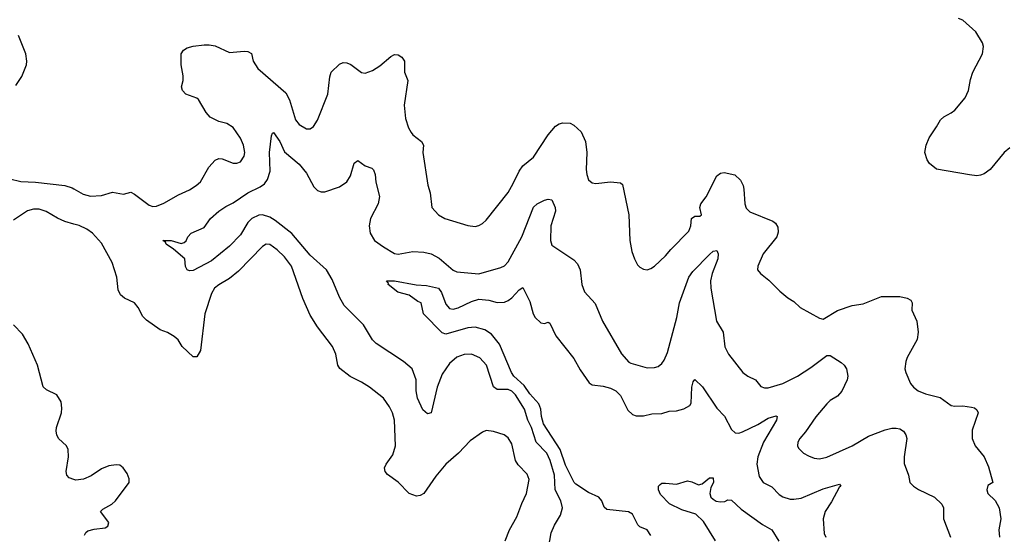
# Model space of a CAD drawing. Header units: inches. Extents: x 1173000 to 1307049, y 522583 to 678455.
# Tile 85 of 256: x 1189703 to 1195080, y 572966 to 575776. Entities that reach past the tile are written whole.
import ezdxf

# ---------------------------------------------------------------- set-up
doc = ezdxf.new("R2010")
doc.units = ezdxf.units.IN
doc.header["$MEASUREMENT"] = 0
doc.layers.add('B1587', color=7, linetype='Continuous')
doc.layers.add('B1597', color=7, linetype='Continuous')

msp = doc.modelspace()

# ---------------------------------------------------------------- linework, layer by layer
at = {"layer": 'B1587', "color": 5}
for points, elevation in [([(1189683.3, 575416.7), (1189715.1, 575464.9), (1189740.7, 575530), (1189742.9, 575550), (1189737, 575590), (1189697.6, 575690)], 920), ([(1189650, 574907.5), (1189710, 574893), (1189790, 574889), (1189950.7, 574870.8), (1189990, 574858.2), (1190000, 574852.4)], 880), ([(1190000, 574659.4), (1189950, 574673.3), (1189910, 574691.4), (1189848.4, 574728.4), (1189810, 574742.1), (1189778.7, 574741.3), (1189746.9, 574733.1), (1189670, 574681.6)], 880), ([(1190000, 573265.4), (1189974.1, 573274.2), (1189960.7, 573290), (1189958, 573310), (1189969.7, 573390), (1189967.8, 573430), (1189959.5, 573450), (1189915.6, 573490), (1189905.7, 573510), (1189902.2, 573530), (1189905.1, 573550), (1189932, 573630), (1189934.5, 573654.5), (1189929.7, 573690), (1189907.2, 573727.2), (1189850, 573755.6), (1189831.1, 573771.1), (1189800.3, 573890), (1189750, 574007), (1189718.2, 574058.2), (1189669.6, 574109.6)], 920)]:
    msp.add_lwpolyline(points, dxfattribs=dict(at, elevation=elevation))
at = {"layer": 'B1597', "color": 5}
for points, elevation in [([(1195110, 575076.1), (1195079.6, 575050), (1195002.4, 574957.6), (1194970, 574934.3), (1194950, 574927.6), (1194930, 574924.2), (1194890, 574928), (1194710, 574959.7), (1194671.5, 574990), (1194658, 575010), (1194646.3, 575050), (1194652.4, 575090), (1194669, 575131), (1194709.8, 575190.2), (1194730.7, 575229.3), (1194750, 575246), (1194790, 575266.5), (1194810, 575282.6), (1194865.7, 575350), (1194883.9, 575390), (1194895.1, 575450), (1194908.8, 575490), (1194961.7, 575590), (1194966.3, 575630), (1194960.5, 575650), (1194925.1, 575710), (1194853.2, 575773.2), (1194830, 575783.1)], 880), ([(1190000, 574852.4), (1190050, 574823.7), (1190090, 574813.1), (1190150, 574816.9), (1190210, 574834.2), (1190270, 574823.7), (1190310, 574834), (1190330, 574823.8), (1190410, 574763.7), (1190430, 574756.5), (1190450, 574757.4), (1190490, 574773.8), (1190570, 574819), (1190630, 574846.3), (1190667.3, 574870), (1190690, 574890.4), (1190736.3, 574970), (1190770.9, 575009.1), (1190790, 575018), (1190810, 575016), (1190870, 574992), (1190890, 574992.2), (1190910, 575000.4), (1190929.7, 575030.3), (1190932, 575050), (1190925.7, 575090), (1190910, 575129.5), (1190870, 575187.6), (1190835.1, 575210), (1190790, 575220.9), (1190743.6, 575243.6), (1190720.9, 575270), (1190679.6, 575339.6), (1190670, 575348.2), (1190610, 575369.8), (1190592.8, 575390), (1190587.4, 575410), (1190595.8, 575444.2), (1190596.5, 575470), (1190584.7, 575530), (1190585, 575590), (1190597.4, 575610), (1190617.3, 575622.7), (1190650, 575631.5), (1190710, 575638.9), (1190739, 575639), (1190770, 575632.8), (1190850, 575596.5), (1190930, 575603.8), (1190950, 575602), (1190970, 575590.8), (1190978, 575550), (1191003, 575510), (1191157.3, 575377.3), (1191177.6, 575337.6), (1191210, 575228.7), (1191230, 575203.6), (1191270, 575180.3), (1191290, 575180.4), (1191307.3, 575192.7), (1191330, 575227.7), (1191385.6, 575370), (1191396.9, 575463.1), (1191404.5, 575490), (1191450, 575533.4), (1191470, 575542), (1191490, 575540.5), (1191511.9, 575531.9), (1191570, 575487.3), (1191590, 575484), (1191630, 575499.3), (1191670, 575524.2), (1191730, 575575.3), (1191750, 575586), (1191770, 575584), (1191790, 575570.7), (1191804, 575550), (1191805.5, 575490), (1191823.4, 575443.4), (1191803, 575310), (1191810, 575236), (1191826.1, 575186.1), (1191840.6, 575160.6), (1191850, 575147.7), (1191897.3, 575110), (1191908, 575090), (1191905.3, 575050), (1191932.7, 574872.7), (1191944.2, 574830), (1191953.7, 574750), (1191990, 574710.3), (1192025.5, 574690), (1192150, 574651.5), (1192190, 574647.6), (1192210, 574651.8), (1192230, 574662.6), (1192250, 574682), (1192370, 574833.1), (1192398.7, 574881.3), (1192430, 574948), (1192450, 574977.1), (1192510, 575025.3), (1192590, 575146.7), (1192630, 575194), (1192650, 575208), (1192670, 575212.7), (1192710, 575210.5), (1192730, 575200.7), (1192770, 575162.8), (1192792.2, 575110), (1192799.5, 575050), (1192797.5, 574957.5), (1192800.3, 574930), (1192810, 574902), (1192830, 574886), (1192850, 574882.4), (1192929.5, 574890.5), (1192984.9, 574884.9), (1192995.6, 574875.6), (1193029.1, 574710), (1193036, 574570), (1193047, 574510), (1193060.4, 574470), (1193077.6, 574437.6), (1193090, 574424), (1193110, 574413), (1193130, 574410.4), (1193150, 574417.1), (1193170, 574430.5), (1193230, 574486), (1193258.9, 574521.1), (1193358.2, 574621.8), (1193368.7, 574650), (1193371.1, 574690), (1193390, 574702.6), (1193417.3, 574702.7), (1193426.3, 574710), (1193417.8, 574750), (1193422.3, 574770), (1193451.4, 574808.6), (1193510, 574922.8), (1193530, 574937.3), (1193550, 574941.3), (1193609.3, 574929.3), (1193638.9, 574898.9), (1193653.4, 574870), (1193658.3, 574850), (1193662.4, 574770), (1193670, 574746.4), (1193690, 574726.7), (1193815.8, 574675.8), (1193830, 574664.4), (1193843, 574643), (1193844.8, 574615.2), (1193837.6, 574590), (1193762.7, 574497.3), (1193734, 574430), (1193732.7, 574410), (1193748.2, 574390), (1193794.2, 574354.2), (1193853.4, 574293.4), (1193897.1, 574257.1), (1193930, 574236.9), (1193965.1, 574205.1), (1194070, 574146), (1194090, 574140.4), (1194170, 574189), (1194250, 574216), (1194310, 574223.7), (1194410, 574264.4), (1194510, 574264.7), (1194550, 574256), (1194570, 574244.7), (1194576.3, 574230), (1194575.5, 574190), (1194601.6, 574130), (1194610.3, 574069.6), (1194603.8, 574030), (1194549, 573931), (1194542, 573910), (1194537.1, 573870), (1194543, 573850), (1194567, 573790), (1194583.7, 573770), (1194610, 573750.3), (1194650, 573733.1), (1194730, 573712.7), (1194790.4, 573670.4), (1194810, 573665.5), (1194853.1, 573666.9), (1194901.1, 573661.1), (1194916.7, 573656.7), (1194930, 573646), (1194936.4, 573630), (1194904.3, 573535.7), (1194904, 573490), (1194920.3, 573450), (1194970.5, 573390), (1194994.1, 573334.1), (1195018, 573250), (1194990, 573233.2), (1194983.7, 573210), (1194990.4, 573190), (1195030.2, 573150.2), (1195051.3, 573110), (1195060.2, 573050), (1195050.3, 572990), (1195054, 572950)], 880), ([(1192591.3, 572891.3), (1192606.4, 572973.7), (1192623.9, 573016.1), (1192657.2, 573070), (1192667.2, 573110), (1192658.3, 573150), (1192628.3, 573210), (1192623.2, 573290), (1192600.9, 573370), (1192581.4, 573410), (1192523, 573470), (1192497.7, 573550), (1192477.8, 573590), (1192460.5, 573650), (1192410, 573727.6), (1192390, 573747.8), (1192370, 573756.5), (1192310, 573757.2), (1192290.7, 573770.7), (1192252.4, 573890), (1192216.3, 573930), (1192170, 573949.8), (1192130, 573948.8), (1192090, 573932.7), (1192050, 573899.3), (1192010, 573840.4), (1191982.6, 573770), (1191950.2, 573629.8), (1191930, 573623.6), (1191905.6, 573645.6), (1191876.3, 573710), (1191869.2, 573750), (1191868.4, 573810), (1191847.1, 573870), (1191799.7, 573910), (1191650, 574008), (1191630, 574027.3), (1191581.3, 574110), (1191475.3, 574215.3), (1191450, 574260.9), (1191410, 574358), (1191378.9, 574410), (1191289.9, 574489.9), (1191190, 574607.7), (1191099.2, 574679.2), (1191070, 574697.3), (1191030, 574710.9), (1191010, 574708.9), (1190970.2, 574690), (1190950, 574669), (1190910, 574601.8), (1190850, 574539.3), (1190750, 574458.8), (1190650, 574406), (1190630, 574405.2), (1190618, 574410), (1190609.3, 574429.3), (1190605.2, 574470), (1190543.5, 574523.5), (1190504, 574550), (1190500.4, 574560.4), (1190486, 574570), (1190530.3, 574570.3), (1190585.6, 574554.4), (1190600.9, 574559.1), (1190612.3, 574567.7), (1190621.2, 574590), (1190639, 574610), (1190710, 574642), (1190746, 574690), (1190791.6, 574730), (1190830, 574756), (1190870, 574775.6), (1190950, 574830.2), (1191017.2, 574862.8), (1191039.5, 574880.5), (1191055.8, 574904.2), (1191070.4, 574949.6), (1191068.2, 575050), (1191078.9, 575141.1), (1191083.3, 575156.7), (1191090, 575159.1), (1191124.7, 575110), (1191150, 575055.3), (1191230, 574986.7), (1191270, 574938.4), (1191310, 574863.7), (1191330, 574844), (1191350, 574836.5), (1191370, 574836.5), (1191450, 574864), (1191489, 574891), (1191510, 574923), (1191530, 574992.7), (1191550, 575007.4), (1191590, 574978.2), (1191625.8, 574965.8), (1191635.5, 574955.5), (1191644.6, 574930), (1191649.1, 574889.1), (1191668.7, 574810), (1191660.3, 574770), (1191618.6, 574690), (1191611.3, 574650), (1191616.5, 574610), (1191641.7, 574570), (1191690, 574534.9), (1191750, 574500.3), (1191770, 574495.3), (1191850, 574510.3), (1191910, 574507), (1191950, 574498.4), (1191994.8, 574474.8), (1192070, 574407.9), (1192090, 574399.6), (1192210, 574388.2), (1192330, 574423.2), (1192350, 574432.9), (1192370, 574453.4), (1192444.8, 574590), (1192510, 574752.8), (1192530, 574770.2), (1192570, 574790.2), (1192590, 574796.1), (1192610, 574791.6), (1192626.9, 574750), (1192629.3, 574730), (1192603, 574650), (1192601.3, 574570), (1192610, 574544.9), (1192730, 574464), (1192750, 574442.8), (1192764.4, 574410), (1192773.4, 574330), (1192788.1, 574290), (1192846.1, 574226.1), (1192886.3, 574130), (1192990, 573952.4), (1193030, 573906.4), (1193040.5, 573900.5), (1193130, 573874.9), (1193170, 573877), (1193190, 573883.1), (1193210, 573898), (1193223.5, 573916.5), (1193240.4, 573959.6), (1193292.7, 574150), (1193307.2, 574230), (1193356.8, 574370), (1193378.8, 574401.2), (1193470, 574494.3), (1193490, 574511.6), (1193510, 574515.3), (1193517.3, 574497.3), (1193516.3, 574470), (1193484.3, 574390), (1193476.5, 574350), (1193478, 574310), (1193509.1, 574129.1), (1193544.9, 574070), (1193553.1, 573990), (1193574.3, 573950), (1193652.2, 573850), (1193679.3, 573830), (1193720.5, 573810), (1193750, 573773), (1193770, 573766), (1193790, 573766.7), (1193870, 573789.2), (1193950.4, 573829.6), (1194023.1, 573876.9), (1194110, 573943.2), (1194130, 573942.3), (1194190, 573905.1), (1194205.7, 573890), (1194217.7, 573870), (1194226.2, 573830), (1194221.5, 573810), (1194192.7, 573747.3), (1194170, 573720.5), (1194130, 573696.9), (1194110, 573678.9), (1194050, 573607.8), (1193994.8, 573525.2), (1193963.1, 573490), (1193952.4, 573470), (1193950.4, 573450), (1193956.7, 573436.7), (1193983, 573410), (1194010, 573394.3), (1194041.2, 573381.2), (1194070, 573377.8), (1194110, 573388.2), (1194250, 573449.2), (1194338, 573502), (1194430, 573537.2), (1194466.5, 573546.5), (1194490, 573546.5), (1194510, 573541.8), (1194528.7, 573530), (1194541.8, 573510), (1194547.6, 573490), (1194533.7, 573390), (1194533.8, 573353.8), (1194556.4, 573290), (1194564.9, 573250), (1194584, 573230), (1194611.4, 573211.4), (1194699.3, 573170), (1194738.7, 573130), (1194747.2, 573110), (1194748.8, 573050), (1194786, 572950)], 860), ([(1192354.5, 572930), (1192378, 572990), (1192418.8, 573061.2), (1192445.1, 573134.9), (1192470.6, 573189.4), (1192485.1, 573265.1), (1192474.6, 573294.6), (1192426.1, 573346.1), (1192410.6, 573370), (1192390, 573460.9), (1192370, 573493.3), (1192349.2, 573510), (1192290, 573528.3), (1192250, 573532.8), (1192230, 573524.7), (1192163.2, 573476.8), (1192099.5, 573410), (1192030, 573349.7), (1191975.8, 573284.2), (1191910, 573189.6), (1191890, 573177.6), (1191870, 573174), (1191830, 573189.6), (1191770, 573251.1), (1191712.7, 573292.7), (1191698.9, 573310), (1191696.4, 573330), (1191705.1, 573350), (1191740.3, 573399.6), (1191755.7, 573450), (1191749.8, 573590), (1191738.8, 573630), (1191722.8, 573662.8), (1191690, 573709.6), (1191612.8, 573770), (1191570, 573797.6), (1191507.6, 573827.6), (1191451.5, 573871.5), (1191440.9, 573890), (1191429, 573950), (1191412.1, 573992.1), (1191330, 574098.3), (1191290, 574163), (1191250, 574253.6), (1191188.5, 574430), (1191150, 574480.7), (1191110, 574518.9), (1191070, 574548.7), (1191050, 574549.8), (1191030, 574537.6), (1190897.4, 574402.6), (1190850, 574362.9), (1190790, 574328.6), (1190767.2, 574310), (1190750, 574280.7), (1190714.7, 574170), (1190690, 573969), (1190670, 573936), (1190650, 573936), (1190591, 573991), (1190568, 574028), (1190546.6, 574046.6), (1190510, 574067.3), (1190470, 574082.9), (1190396.1, 574136.1), (1190375.8, 574155.8), (1190350, 574205.2), (1190330, 574229.4), (1190275.8, 574255.8), (1190253.7, 574273.7), (1190240.6, 574300.6), (1190233.6, 574370), (1190208.4, 574450), (1190150, 574555), (1190101, 574610), (1190070, 574631.7), (1190028.5, 574651.5), (1190000, 574659.4)], 880), ([(1193150, 572960.7), (1193129.5, 572990), (1193090, 573006.8), (1193078.1, 573018.1), (1193050, 573076.3), (1193028.7, 573088.7), (1192910, 573101.6), (1192895.1, 573115.1), (1192882.5, 573150), (1192865.3, 573170), (1192810, 573194.4), (1192740.2, 573240.2), (1192730.8, 573250), (1192683.2, 573343.2), (1192654.8, 573430), (1192563.9, 573570), (1192552.4, 573610), (1192549.5, 573650), (1192539.1, 573679.1), (1192490, 573732.8), (1192458.9, 573778.9), (1192402.4, 573830), (1192388.4, 573850), (1192323.8, 574003.8), (1192279.5, 574059.5), (1192243.4, 574083.4), (1192190, 574097.4), (1192150, 574093.6), (1192030, 574059.7), (1192010, 574066.6), (1191908.7, 574170), (1191896, 574230), (1191878, 574238), (1191830, 574272.6), (1191768, 574288), (1191716.2, 574330), (1191716.6, 574336.6), (1191706, 574350), (1191750, 574350.1), (1191869.1, 574329.1), (1191924.7, 574324.7), (1191990, 574310.3), (1192006.4, 574286.4), (1192030, 574222.8), (1192050, 574199.7), (1192070, 574195.6), (1192098.1, 574201.9), (1192170, 574236.6), (1192210, 574249.4), (1192264.6, 574244.6), (1192310, 574232.4), (1192350, 574233.8), (1192370, 574242.3), (1192390, 574258), (1192430, 574301.3), (1192450, 574314), (1192490, 574238), (1192506.9, 574170), (1192517.4, 574150), (1192550, 574121.5), (1192570, 574117.4), (1192590, 574123.8), (1192598.9, 574118.9), (1192631.8, 574050), (1192730, 573926), (1192764.1, 573864.1), (1192813.3, 573793.3), (1192830, 573782.3), (1192890, 573775.5), (1192930, 573764), (1192959, 573750), (1192984, 573724), (1193023.4, 573643.4), (1193050, 573620.3), (1193070, 573613.7), (1193110, 573614), (1193156.1, 573623.9), (1193210, 573626.7), (1193250, 573639.5), (1193290, 573640.4), (1193329.5, 573650.5), (1193362, 573670), (1193370, 573682), (1193372.9, 573770), (1193381.1, 573798.9), (1193390, 573810.6), (1193431.9, 573771.9), (1193510, 573654.4), (1193551.2, 573611.2), (1193590, 573538.7), (1193610, 573520.3), (1193630, 573518), (1193650, 573525.2), (1193734.5, 573565.5), (1193790, 573600.2), (1193833.7, 573613.7), (1193839.1, 573610), (1193836.2, 573590), (1193764.4, 573470), (1193734.2, 573390), (1193728.5, 573348.5), (1193742.2, 573282.2), (1193763.1, 573250), (1193810, 573226.3), (1193850, 573183.6), (1193870.8, 573170.8), (1193910, 573158.8), (1193930, 573157.5), (1193970, 573164.3), (1194090, 573215), (1194179.5, 573239.5), (1194187.7, 573230), (1194178.6, 573221.4), (1194136.7, 573143.3), (1194101.2, 573090), (1194090.2, 573050), (1194095.5, 572970), (1194105.8, 572950)], 840), ([(1190058, 572962), (1190064.4, 572975.6), (1190075.1, 572984.9), (1190110, 572994.4), (1190170, 573002), (1190184, 573010), (1190189.4, 573030), (1190144.5, 573090), (1190156.9, 573103.1), (1190207.3, 573130), (1190227.3, 573150), (1190302, 573250), (1190302, 573270), (1190290, 573298), (1190268.7, 573330), (1190250, 573344), (1190230, 573346), (1190190, 573339.5), (1190150, 573324.5), (1190094.1, 573285.9), (1190052.7, 573267.3), (1190010, 573262), (1190000, 573265.4)], 920), ([(1193502.3, 572930), (1193436.9, 573036.9), (1193396, 573076), (1193319.1, 573099.1), (1193252.4, 573132.4), (1193203.5, 573183.5), (1193191.2, 573210), (1193191.8, 573230), (1193200.9, 573239.1), (1193210, 573244.9), (1193230, 573246), (1193290, 573240.7), (1193350, 573258.8), (1193373.7, 573253.7), (1193410, 573236), (1193430, 573242.8), (1193470, 573274.9), (1193490, 573274), (1193491.6, 573250), (1193477.8, 573222.2), (1193472, 573190), (1193478, 573170), (1193490, 573157.5), (1193506.6, 573146.6), (1193530, 573143.1), (1193553.8, 573146.2), (1193570, 573155.3), (1193590, 573153.1), (1193642.9, 573102.9), (1193759.3, 573019.3), (1193810, 572990.4), (1193849.1, 572929.1)], 820)]:
    msp.add_lwpolyline(points, dxfattribs=dict(at, elevation=elevation))

doc.saveas('drawing.dxf')
